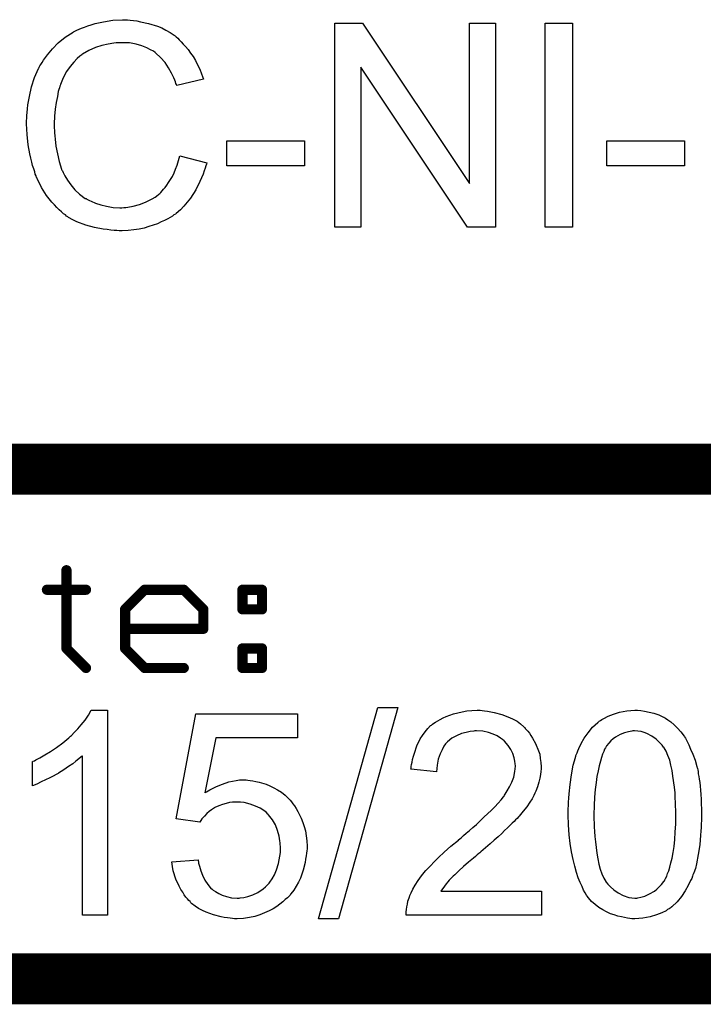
# Model space of a CAD drawing. Extents: x -2 to 8.5, y -2.9 to 5.2.
# Tile 124 of 207: x 6.817 to 7.086, y -2.883 to -2.497. Entities that reach past the tile are written whole.
import ezdxf

# ---------------------------------------------------------------- set-up
doc = ezdxf.new("R2010")
doc.units = 0
doc.layers.get('0').update_dxf_attribs({"linetype": 'CONTINUOUS'})
doc.layers.add('acc-ni-360-20-out-a_document', color=1, linetype='CONTINUOUS')

# ---------------------------------------------------------------- blocks, each defined once
blk = doc.blocks.new('D38')
at = {"const_width": 0.001}
blk.add_lwpolyline([(-0.0005, 0, 1), (0.0005, 0, 1)], format="xyb", close=True, dxfattribs=at)
blk = doc.blocks.new('D40')
at = {"const_width": 0.002}
blk.add_lwpolyline([(-0.001, 0, 1), (0.001, 0, 1)], format="xyb", close=True, dxfattribs=at)

msp = doc.modelspace()

# ---------------------------------------------------------------- linework, layer by layer
at = {"layer": 'acc-ni-360-20-out-a_document', "color": 1}
for points in [[(6.859557, -2.496895), (6.860599, -2.497011), (6.861872, -2.497126), (6.863144, -2.497242), (6.864648, -2.497589), (6.867772, -2.498284), (6.871243, -2.499325), (6.872979, -2.500019), (6.874599, -2.500829), (6.876218, -2.50187), (6.877838, -2.502912), (6.877954, -2.503027), (6.878185, -2.503143), (6.878648, -2.50349), (6.879226, -2.504068), (6.879805, -2.504647), (6.880615, -2.505457), (6.881425, -2.506383), (6.88235, -2.507308), (6.883276, -2.508465), (6.884202, -2.509854), (6.885243, -2.511242), (6.886168, -2.512746), (6.886978, -2.514481), (6.887904, -2.516217), (6.888598, -2.518068), (6.889292, -2.520151), (6.878879, -2.522581), (6.878879, -2.522465), (6.878764, -2.522233), (6.878532, -2.521771), (6.878301, -2.521192), (6.878069, -2.520498), (6.877722, -2.519572), (6.876797, -2.517721), (6.87564, -2.515639), (6.874251, -2.513556), (6.872516, -2.511589), (6.870665, -2.509854), (6.870433, -2.509622), (6.869739, -2.509159), (6.868582, -2.508581), (6.867078, -2.507771), (6.865111, -2.507077), (6.862913, -2.506383), (6.860252, -2.50592), (6.857359, -2.505804), (6.856434, -2.505804), (6.855855, -2.50592), (6.855045, -2.50592), (6.85412, -2.506035), (6.851921, -2.506383), (6.849492, -2.506845), (6.846946, -2.507655), (6.844285, -2.508812), (6.841855, -2.510316), (6.84174, -2.510316), (6.841624, -2.510548), (6.840814, -2.511126), (6.839773, -2.512052), (6.8385, -2.51344), (6.836996, -2.515176), (6.835608, -2.517143), (6.834335, -2.519572), (6.833178, -2.522233), (6.833178, -2.522349), (6.833062, -2.522581), (6.832947, -2.522928), (6.832831, -2.523506), (6.832599, -2.5242), (6.832368, -2.52501), (6.832021, -2.526977), (6.831558, -2.529291), (6.831095, -2.531836), (6.830864, -2.534613), (6.830748, -2.537622), (6.830748, -2.537737), (6.830748, -2.538084), (6.830748, -2.538663), (6.830748, -2.539357), (6.830864, -2.540167), (6.830864, -2.541208), (6.83098, -2.542365), (6.831095, -2.543638), (6.831442, -2.546415), (6.832021, -2.549423), (6.832715, -2.552431), (6.833641, -2.555439), (6.833641, -2.555555), (6.833756, -2.555786), (6.833988, -2.556133), (6.834219, -2.556712), (6.834913, -2.5581), (6.835955, -2.55972), (6.837227, -2.561571), (6.838847, -2.563538), (6.840698, -2.565274), (6.842897, -2.566894), (6.843012, -2.566894), (6.843244, -2.567009), (6.843591, -2.567241), (6.844054, -2.567472), (6.844632, -2.567704), (6.845326, -2.568051), (6.846946, -2.568745), (6.849029, -2.569439), (6.851343, -2.570017), (6.853888, -2.57048), (6.856549, -2.570596), (6.857359, -2.570596), (6.858053, -2.57048), (6.858863, -2.57048), (6.859673, -2.570365), (6.861756, -2.569902), (6.864185, -2.569323), (6.866615, -2.568398), (6.869161, -2.567125), (6.870433, -2.566431), (6.87159, -2.565505), (6.871706, -2.56539), (6.871822, -2.565274), (6.872169, -2.564927), (6.872632, -2.56458), (6.873094, -2.564001), (6.873673, -2.563307), (6.874367, -2.562613), (6.874946, -2.561687), (6.87564, -2.560646), (6.87645, -2.559489), (6.877144, -2.558332), (6.877838, -2.556943), (6.878417, -2.555439), (6.878995, -2.55382), (6.879574, -2.552084), (6.880036, -2.550233), (6.890681, -2.552894), (6.890681, -2.55301), (6.890565, -2.553472), (6.890334, -2.554167), (6.889987, -2.555092), (6.88964, -2.556133), (6.889177, -2.557406), (6.888598, -2.558795), (6.887904, -2.560299), (6.886284, -2.563538), (6.884202, -2.566778), (6.882929, -2.568398), (6.881656, -2.570017), (6.880268, -2.571406), (6.878648, -2.572794), (6.878532, -2.57291), (6.878301, -2.573141), (6.877722, -2.573373), (6.877144, -2.573836), (6.876218, -2.574414), (6.875293, -2.574993), (6.87402, -2.575571), (6.872747, -2.57615), (6.871243, -2.576844), (6.869623, -2.577422), (6.867888, -2.578001), (6.866037, -2.578579), (6.86407, -2.579042), (6.861987, -2.579273), (6.859789, -2.579505), (6.857475, -2.579621), (6.856202, -2.579621), (6.855277, -2.579505), (6.854235, -2.579505), (6.852963, -2.579389), (6.851574, -2.579158), (6.849954, -2.578926), (6.846599, -2.578348), (6.843128, -2.577422), (6.839657, -2.57615), (6.838037, -2.57534), (6.836417, -2.574414), (6.836302, -2.574298), (6.83607, -2.574183), (6.835608, -2.573836), (6.835145, -2.573373), (6.834451, -2.57291), (6.833641, -2.572216), (6.832715, -2.571406), (6.831789, -2.57048), (6.830864, -2.569439), (6.829823, -2.568398), (6.82774, -2.565737), (6.825773, -2.562613), (6.824038, -2.559142), (6.824038, -2.559026), (6.823806, -2.558679), (6.82369, -2.5581), (6.823343, -2.557406), (6.823112, -2.556481), (6.822765, -2.555324), (6.822302, -2.554051), (6.821955, -2.552662), (6.821608, -2.551158), (6.821145, -2.549423), (6.820567, -2.545836), (6.820104, -2.541787), (6.819872, -2.537622), (6.819872, -2.537506), (6.819872, -2.537043), (6.819872, -2.536349), (6.819988, -2.535539), (6.819988, -2.534382), (6.820104, -2.533225), (6.82022, -2.531721), (6.820451, -2.530217), (6.821029, -2.526861), (6.821839, -2.523159), (6.822996, -2.519457), (6.824616, -2.51587), (6.824732, -2.515754), (6.824847, -2.515407), (6.825079, -2.514944), (6.825542, -2.514366), (6.826005, -2.513556), (6.826583, -2.51263), (6.828087, -2.510548), (6.830054, -2.508234), (6.832368, -2.50592), (6.835029, -2.503606), (6.838153, -2.501639), (6.838269, -2.501523), (6.838616, -2.501407), (6.839079, -2.501176), (6.839657, -2.500829), (6.840583, -2.500482), (6.841508, -2.500135), (6.842665, -2.499672), (6.843938, -2.499209), (6.845326, -2.498746), (6.846831, -2.498284), (6.85007, -2.497589), (6.853773, -2.497011), (6.857591, -2.496779), (6.858748, -2.496779), (6.859557, -2.496895)], [(7.003951, -2.578232), (6.99296, -2.578232), (6.951076, -2.515407), (6.951076, -2.578232), (6.940895, -2.578232), (6.940895, -2.498168), (6.95177, -2.498168), (6.99377, -2.561108), (6.99377, -2.498168), (7.003951, -2.498168), (7.003951, -2.578232)], [(7.034149, -2.578232), (7.023504, -2.578232), (7.023504, -2.498168), (7.034149, -2.498168), (7.034149, -2.578232)], [(6.928977, -2.554167), (6.898548, -2.554167), (6.898548, -2.544332), (6.928977, -2.544332), (6.928977, -2.554167)], [(7.078115, -2.554166), (7.047686, -2.554166), (7.047686, -2.544332), (7.078115, -2.544332), (7.078115, -2.554166)], [(6.851691, -2.848232), (6.841857, -2.848232), (6.841857, -2.785639), (6.841741, -2.785754), (6.841163, -2.786217), (6.840468, -2.786911), (6.839311, -2.787721), (6.838039, -2.788762), (6.836419, -2.789919), (6.834568, -2.791192), (6.832485, -2.792465), (6.832369, -2.792465), (6.832254, -2.792581), (6.83156, -2.793043), (6.830403, -2.793622), (6.829014, -2.794316), (6.827394, -2.795126), (6.825659, -2.795936), (6.823923, -2.796746), (6.822188, -2.79744), (6.822188, -2.787952), (6.822304, -2.787952), (6.822535, -2.787721), (6.822998, -2.787605), (6.823576, -2.787258), (6.82427, -2.786911), (6.82508, -2.786448), (6.827047, -2.785291), (6.829361, -2.784019), (6.831675, -2.782399), (6.834105, -2.780548), (6.836535, -2.778581), (6.83665, -2.778465), (6.836766, -2.778349), (6.837113, -2.778002), (6.837576, -2.777655), (6.838617, -2.776498), (6.840006, -2.77511), (6.841394, -2.77349), (6.842898, -2.771639), (6.844171, -2.769788), (6.845328, -2.767821), (6.851691, -2.767821), (6.851691, -2.848232)], [(6.926202, -2.778581), (6.894153, -2.778581), (6.889872, -2.800217), (6.889988, -2.800101), (6.89022, -2.799985), (6.890567, -2.799754), (6.891145, -2.799407), (6.891839, -2.79906), (6.892649, -2.798597), (6.8945, -2.797671), (6.896814, -2.796746), (6.89936, -2.795936), (6.902137, -2.795357), (6.903525, -2.795126), (6.90607, -2.795126), (6.906765, -2.795242), (6.90769, -2.795357), (6.908731, -2.795473), (6.909889, -2.795704), (6.911161, -2.796052), (6.913938, -2.796861), (6.915442, -2.79744), (6.916946, -2.79825), (6.91845, -2.79906), (6.919954, -2.799985), (6.921343, -2.801142), (6.922731, -2.802415), (6.922847, -2.802531), (6.923078, -2.802762), (6.923425, -2.803109), (6.923888, -2.803688), (6.924467, -2.804498), (6.925045, -2.805307), (6.925739, -2.806349), (6.926434, -2.807506), (6.927012, -2.808778), (6.927706, -2.810167), (6.928285, -2.811787), (6.928863, -2.813407), (6.929326, -2.815142), (6.929673, -2.817109), (6.929905, -2.819076), (6.93002, -2.821158), (6.93002, -2.821274), (6.93002, -2.821621), (6.93002, -2.8222), (6.929905, -2.82301), (6.929789, -2.823935), (6.929673, -2.824977), (6.929442, -2.826249), (6.92921, -2.827522), (6.928516, -2.83053), (6.927359, -2.833654), (6.926665, -2.835274), (6.925739, -2.836778), (6.924814, -2.838398), (6.923657, -2.839902), (6.923541, -2.840017), (6.92331, -2.840365), (6.922847, -2.840827), (6.922268, -2.841406), (6.921458, -2.8421), (6.920533, -2.843026), (6.919376, -2.843836), (6.918103, -2.844761), (6.916715, -2.845687), (6.915095, -2.846497), (6.913359, -2.847307), (6.911508, -2.848117), (6.909541, -2.848695), (6.907343, -2.849158), (6.905029, -2.849505), (6.902599, -2.849621), (6.901558, -2.849621), (6.900748, -2.849505), (6.899823, -2.849389), (6.898781, -2.849273), (6.897509, -2.849158), (6.896236, -2.848811), (6.893343, -2.848117), (6.890451, -2.847075), (6.888947, -2.846381), (6.887443, -2.845571), (6.886054, -2.844646), (6.884666, -2.843604), (6.88455, -2.843488), (6.884319, -2.843373), (6.884087, -2.84291), (6.883625, -2.842447), (6.883046, -2.841869), (6.882468, -2.841175), (6.881773, -2.840249), (6.881195, -2.839208), (6.880501, -2.838166), (6.879806, -2.836894), (6.878534, -2.834117), (6.877493, -2.830877), (6.877145, -2.829142), (6.876914, -2.827291), (6.887211, -2.826481), (6.887211, -2.826596), (6.887211, -2.826828), (6.887327, -2.827175), (6.887443, -2.827753), (6.88779, -2.829026), (6.888253, -2.830762), (6.888947, -2.832497), (6.889872, -2.834464), (6.891029, -2.836199), (6.892418, -2.837819), (6.892649, -2.837935), (6.893112, -2.838398), (6.894038, -2.838976), (6.89531, -2.83967), (6.896699, -2.840365), (6.898434, -2.840943), (6.900401, -2.841406), (6.902599, -2.841522), (6.903294, -2.841522), (6.903756, -2.841406), (6.905145, -2.84129), (6.906765, -2.840827), (6.908731, -2.840249), (6.910698, -2.839323), (6.912781, -2.837935), (6.913707, -2.837125), (6.914632, -2.836199), (6.914748, -2.836084), (6.914864, -2.835968), (6.915095, -2.835621), (6.915442, -2.835274), (6.916252, -2.834001), (6.917178, -2.832381), (6.917988, -2.830414), (6.918797, -2.827985), (6.919376, -2.825092), (6.919607, -2.823588), (6.919607, -2.821968), (6.919607, -2.821853), (6.919607, -2.821621), (6.919607, -2.821158), (6.919492, -2.82058), (6.919492, -2.819886), (6.919376, -2.819076), (6.919029, -2.817225), (6.91845, -2.815026), (6.91764, -2.812828), (6.916483, -2.810745), (6.914864, -2.808778), (6.914864, -2.808663), (6.914632, -2.808547), (6.914054, -2.807969), (6.913012, -2.807159), (6.911624, -2.806233), (6.909773, -2.805423), (6.90769, -2.804613), (6.905261, -2.804035), (6.903872, -2.803803), (6.901674, -2.803803), (6.900748, -2.803919), (6.899591, -2.804035), (6.898203, -2.804382), (6.896814, -2.804729), (6.89531, -2.805307), (6.893806, -2.806002), (6.89369, -2.806117), (6.893228, -2.806349), (6.892533, -2.806927), (6.891608, -2.807506), (6.890682, -2.808316), (6.889757, -2.809357), (6.888715, -2.810398), (6.887905, -2.811671), (6.87865, -2.810398), (6.886401, -2.769209), (6.926202, -2.769209), (6.926202, -2.778581)], [(6.9424, -2.849621), (6.934533, -2.849621), (6.957788, -2.766779), (6.965656, -2.766779), (6.9424, -2.849621)], [(6.998746, -2.767936), (6.999672, -2.768052), (7.000829, -2.768168), (7.002101, -2.768399), (7.003374, -2.768631), (7.006382, -2.769441), (7.009391, -2.770597), (7.010895, -2.771292), (7.012399, -2.772102), (7.013787, -2.773143), (7.01506, -2.7743), (7.015176, -2.774416), (7.015407, -2.774531), (7.015638, -2.774994), (7.016101, -2.775457), (7.01668, -2.776035), (7.017258, -2.776845), (7.017837, -2.777655), (7.018531, -2.778696), (7.019688, -2.780895), (7.020845, -2.783671), (7.021308, -2.78506), (7.021539, -2.78668), (7.02177, -2.7883), (7.021886, -2.790035), (7.021886, -2.790266), (7.021886, -2.790845), (7.02177, -2.791771), (7.021655, -2.793043), (7.021423, -2.794432), (7.020961, -2.796051), (7.020498, -2.797787), (7.019803, -2.799522), (7.019688, -2.799754), (7.019456, -2.800332), (7.018994, -2.801258), (7.018299, -2.802531), (7.017374, -2.803919), (7.016217, -2.805655), (7.014828, -2.80739), (7.013209, -2.809357), (7.012977, -2.809588), (7.012399, -2.810283), (7.01182, -2.810861), (7.011242, -2.81144), (7.010547, -2.812134), (7.009622, -2.813059), (7.008696, -2.813985), (7.007539, -2.815026), (7.006382, -2.816183), (7.004994, -2.817456), (7.00349, -2.818729), (7.00187, -2.820233), (7.000019, -2.821737), (6.998168, -2.823357), (6.998052, -2.823472), (6.99782, -2.823704), (6.997358, -2.824051), (6.996779, -2.824514), (6.996085, -2.825208), (6.995275, -2.825902), (6.993424, -2.827406), (6.991457, -2.829142), (6.989606, -2.830877), (6.987986, -2.832381), (6.987292, -2.83296), (6.986713, -2.833538), (6.986598, -2.833654), (6.986251, -2.834001), (6.985788, -2.834464), (6.985209, -2.835158), (6.984631, -2.835968), (6.983936, -2.836778), (6.982548, -2.838745), (7.022002, -2.838745), (7.022002, -2.848232), (6.968895, -2.848232), (6.968895, -2.848117), (6.968895, -2.847654), (6.968895, -2.846959), (6.969011, -2.846034), (6.969127, -2.844993), (6.969358, -2.843836), (6.96959, -2.842679), (6.970052, -2.841406), (6.970052, -2.84129), (6.970168, -2.841175), (6.9704, -2.84048), (6.970862, -2.839439), (6.971557, -2.838051), (6.972482, -2.836431), (6.973639, -2.83458), (6.974912, -2.832728), (6.976532, -2.830762), (6.976532, -2.830646), (6.976763, -2.83053), (6.977342, -2.829836), (6.978383, -2.828795), (6.979887, -2.827291), (6.981623, -2.825555), (6.983821, -2.823472), (6.986482, -2.821158), (6.989374, -2.818729), (6.98949, -2.818613), (6.989953, -2.818266), (6.990647, -2.817687), (6.991457, -2.816993), (6.992498, -2.816068), (6.993771, -2.815026), (6.995044, -2.813869), (6.996548, -2.812597), (6.99944, -2.80982), (7.002333, -2.807043), (7.003721, -2.805655), (7.004994, -2.804266), (7.006151, -2.802994), (7.007077, -2.801721), (7.007077, -2.801605), (7.007308, -2.801489), (7.007539, -2.801142), (7.007771, -2.80068), (7.008581, -2.799407), (7.009506, -2.797903), (7.010316, -2.796052), (7.011126, -2.794085), (7.011589, -2.791886), (7.01182, -2.789804), (7.01182, -2.789688), (7.01182, -2.789572), (7.011704, -2.788878), (7.011589, -2.787721), (7.011242, -2.786448), (7.010779, -2.784829), (7.009969, -2.783209), (7.008928, -2.781589), (7.007539, -2.779969), (7.007308, -2.779738), (7.006729, -2.779275), (7.005919, -2.778697), (7.004647, -2.777887), (7.003027, -2.777192), (7.001176, -2.776498), (6.998977, -2.776035), (6.996548, -2.77592), (6.995854, -2.77592), (6.995391, -2.776035), (6.994002, -2.776151), (6.992383, -2.776498), (6.990647, -2.776961), (6.98868, -2.777771), (6.986829, -2.778812), (6.985093, -2.780201), (6.984862, -2.780432), (6.984399, -2.78101), (6.983705, -2.781936), (6.983011, -2.783325), (6.982201, -2.784944), (6.981507, -2.787027), (6.981044, -2.789341), (6.980813, -2.792002), (6.970747, -2.790961), (6.970747, -2.790845), (6.970862, -2.790498), (6.970862, -2.789919), (6.970978, -2.78911), (6.971209, -2.788184), (6.971441, -2.787143), (6.971788, -2.78587), (6.972135, -2.784597), (6.973061, -2.78182), (6.974449, -2.779044), (6.975259, -2.777655), (6.9763, -2.776267), (6.977342, -2.774994), (6.978499, -2.773837), (6.978614, -2.773721), (6.978846, -2.773606), (6.979193, -2.773259), (6.979771, -2.772912), (6.980466, -2.772449), (6.981275, -2.771986), (6.982201, -2.771407), (6.983358, -2.770829), (6.984631, -2.77025), (6.986019, -2.769672), (6.987523, -2.769209), (6.989143, -2.768746), (6.990878, -2.768399), (6.99273, -2.768052), (6.994697, -2.767936), (6.996779, -2.767821), (6.997936, -2.767821), (6.998746, -2.767936)], [(7.060993, -2.767936), (7.062497, -2.768168), (7.064232, -2.768515), (7.066083, -2.768978), (7.06805, -2.769556), (7.069902, -2.770482), (7.070017, -2.770482), (7.070133, -2.770597), (7.070712, -2.770945), (7.071637, -2.771523), (7.072794, -2.772333), (7.074067, -2.77349), (7.075455, -2.774763), (7.076728, -2.776267), (7.078001, -2.778002), (7.078116, -2.778234), (7.078579, -2.778812), (7.079042, -2.779853), (7.079852, -2.781358), (7.080546, -2.783093), (7.081472, -2.78506), (7.082282, -2.787374), (7.082976, -2.789919), (7.082976, -2.790035), (7.083091, -2.790266), (7.083207, -2.790613), (7.083323, -2.791192), (7.083439, -2.791886), (7.083554, -2.792696), (7.083786, -2.793737), (7.083901, -2.794894), (7.084133, -2.796167), (7.084248, -2.797555), (7.084364, -2.799175), (7.084596, -2.800795), (7.084711, -2.802646), (7.084711, -2.804497), (7.084827, -2.80658), (7.084827, -2.808778), (7.084827, -2.808894), (7.084827, -2.809357), (7.084827, -2.810167), (7.084827, -2.811092), (7.084711, -2.812365), (7.084711, -2.813753), (7.084596, -2.815258), (7.08448, -2.816877), (7.084133, -2.82058), (7.083554, -2.824398), (7.08286, -2.8281), (7.082397, -2.829836), (7.081819, -2.831571), (7.081819, -2.831687), (7.081703, -2.831918), (7.081472, -2.832381), (7.08124, -2.83296), (7.081009, -2.83377), (7.080546, -2.834579), (7.07962, -2.836546), (7.078463, -2.838629), (7.076959, -2.840943), (7.075224, -2.843026), (7.073141, -2.844992), (7.073025, -2.844992), (7.07291, -2.845224), (7.072563, -2.845455), (7.0721, -2.845687), (7.071521, -2.846034), (7.070943, -2.846497), (7.069207, -2.847307), (7.067125, -2.848116), (7.064695, -2.848926), (7.061803, -2.849389), (7.058679, -2.84962), (7.057522, -2.84962), (7.056712, -2.849505), (7.055786, -2.849389), (7.054629, -2.849158), (7.053356, -2.848926), (7.051968, -2.848579), (7.05058, -2.848116), (7.049076, -2.847654), (7.047572, -2.846959), (7.046067, -2.846149), (7.044563, -2.845224), (7.043059, -2.844067), (7.041671, -2.842794), (7.040398, -2.841406), (7.040282, -2.84129), (7.040051, -2.840943), (7.039704, -2.840365), (7.039125, -2.839439), (7.038547, -2.838398), (7.037968, -2.837009), (7.037158, -2.835389), (7.036464, -2.833538), (7.03577, -2.831456), (7.035076, -2.829026), (7.034382, -2.826365), (7.033803, -2.823357), (7.033225, -2.820117), (7.032878, -2.816646), (7.032646, -2.812828), (7.03253, -2.808778), (7.03253, -2.808663), (7.03253, -2.8082), (7.03253, -2.80739), (7.03253, -2.806464), (7.032646, -2.805192), (7.032646, -2.803803), (7.032762, -2.802299), (7.032878, -2.800564), (7.033225, -2.796977), (7.033803, -2.793159), (7.034497, -2.789341), (7.03496, -2.787605), (7.035423, -2.78587), (7.035423, -2.785754), (7.035539, -2.785523), (7.03577, -2.78506), (7.036002, -2.784481), (7.036233, -2.783671), (7.036696, -2.782862), (7.037621, -2.780895), (7.038778, -2.778812), (7.040282, -2.776614), (7.042018, -2.774416), (7.0441, -2.772564), (7.044216, -2.772564), (7.044332, -2.772333), (7.044679, -2.772102), (7.045142, -2.77187), (7.04572, -2.771407), (7.046414, -2.77106), (7.04815, -2.770135), (7.050233, -2.769325), (7.052662, -2.768515), (7.055555, -2.768052), (7.058679, -2.767821), (7.05972, -2.767821), (7.060993, -2.767936)], [(7.058563, -2.77592), (7.057869, -2.77592), (7.057406, -2.776035), (7.056133, -2.776267), (7.054629, -2.776614), (7.052894, -2.777308), (7.051042, -2.778349), (7.050117, -2.779044), (7.049191, -2.779738), (7.048381, -2.780663), (7.047572, -2.781705), (7.047572, -2.78182), (7.04734, -2.782052), (7.047109, -2.782515), (7.046762, -2.783093), (7.046414, -2.784019), (7.045952, -2.78506), (7.045605, -2.786333), (7.045142, -2.787837), (7.044679, -2.789572), (7.044216, -2.791539), (7.043753, -2.793737), (7.043406, -2.796167), (7.043059, -2.798944), (7.042828, -2.801952), (7.042712, -2.805192), (7.042596, -2.808778), (7.042596, -2.80901), (7.042596, -2.809588), (7.042596, -2.81063), (7.042712, -2.812018), (7.042712, -2.813522), (7.042828, -2.815373), (7.042944, -2.81734), (7.043175, -2.819423), (7.043753, -2.823935), (7.0441, -2.826133), (7.044563, -2.828216), (7.045026, -2.830183), (7.04572, -2.832034), (7.046414, -2.833654), (7.047224, -2.835042), (7.047224, -2.835158), (7.047456, -2.835274), (7.048034, -2.836084), (7.049076, -2.837125), (7.050348, -2.838282), (7.052084, -2.839439), (7.054051, -2.84048), (7.056249, -2.84129), (7.057406, -2.841406), (7.058679, -2.841521), (7.059373, -2.841521), (7.059836, -2.841406), (7.060993, -2.841174), (7.062613, -2.840712), (7.064348, -2.839902), (7.066315, -2.838745), (7.06724, -2.83805), (7.068166, -2.837125), (7.069092, -2.836199), (7.070017, -2.835042), (7.070017, -2.834927), (7.070249, -2.834695), (7.07048, -2.834348), (7.070712, -2.83377), (7.071174, -2.83296), (7.071521, -2.831918), (7.071984, -2.830761), (7.072447, -2.829373), (7.072794, -2.827637), (7.073257, -2.825786), (7.07372, -2.823588), (7.074067, -2.821274), (7.074298, -2.818497), (7.07453, -2.815605), (7.074761, -2.812365), (7.074761, -2.808778), (7.074761, -2.808663), (7.074761, -2.808547), (7.074761, -2.807968), (7.074761, -2.806927), (7.074645, -2.805539), (7.074645, -2.804035), (7.07453, -2.802184), (7.074414, -2.800217), (7.074182, -2.798018), (7.073604, -2.793622), (7.073257, -2.791423), (7.072794, -2.789341), (7.072331, -2.787374), (7.071637, -2.785523), (7.070943, -2.783903), (7.070133, -2.782515), (7.070133, -2.782399), (7.069902, -2.782283), (7.06967, -2.781936), (7.069323, -2.781473), (7.068282, -2.780432), (7.067009, -2.779159), (7.065274, -2.778002), (7.063307, -2.776961), (7.062265, -2.776498), (7.061108, -2.776151), (7.059836, -2.776035), (7.058563, -2.77592)]]:
    msp.add_lwpolyline(points, dxfattribs=at)
for points, const_width in [([(6.633818, -2.6732), (7.333818, -2.6732)], 0.02), ([(6.83557, -2.743527), (6.83557, -2.712834)], 0.004), ([(6.83657, -2.712834), (6.83657, -2.712834)], 0.002), ([(6.83657, -2.712834), (6.83657, -2.712834)], 0.002), ([(6.827896, -2.720507), (6.843243, -2.720507)], 0.004), ([(6.827896, -2.719507), (6.827896, -2.719507)], 0.002), ([(6.827896, -2.719507), (6.827896, -2.719507)], 0.002), ([(6.858589, -2.72818), (6.866262, -2.720507)], 0.004), ([(6.866262, -2.720507), (6.881609, -2.720507)], 0.004), ([(6.866262, -2.719507), (6.866262, -2.719507)], 0.002), ([(6.866262, -2.719507), (6.866262, -2.719507)], 0.002), ([(6.86697, -2.721214), (6.86697, -2.721214)], 0.002), ([(6.86697, -2.721214), (6.86697, -2.721214)], 0.002), ([(6.881609, -2.720507), (6.889282, -2.72818)], 0.004), ([(6.882316, -2.7198), (6.882316, -2.7198)], 0.002), ([(6.882316, -2.7198), (6.882316, -2.7198)], 0.002), ([(6.904629, -2.72818), (6.904629, -2.720507)], 0.004), ([(6.904629, -2.720507), (6.912302, -2.720507)], 0.004), ([(6.904629, -2.719507), (6.904629, -2.719507)], 0.002), ([(6.904629, -2.719507), (6.904629, -2.719507)], 0.002), ([(6.905629, -2.720507), (6.905629, -2.720507)], 0.002), ([(6.905629, -2.720507), (6.905629, -2.720507)], 0.002), ([(6.912302, -2.72818), (6.912302, -2.720507)], 0.004), ([(6.913302, -2.720507), (6.913302, -2.720507)], 0.002), ([(6.913302, -2.720507), (6.913302, -2.720507)], 0.002), ([(6.843243, -2.721507), (6.843243, -2.721507)], 0.002), ([(6.843243, -2.721507), (6.843243, -2.721507)], 0.002), ([(6.881609, -2.721507), (6.881609, -2.721507)], 0.002), ([(6.881609, -2.721507), (6.881609, -2.721507)], 0.002), ([(6.912302, -2.721507), (6.912302, -2.721507)], 0.002), ([(6.912302, -2.721507), (6.912302, -2.721507)], 0.002), ([(6.858589, -2.743527), (6.858589, -2.72818)], 0.004), ([(6.857882, -2.727473), (6.857882, -2.727473)], 0.002), ([(6.857882, -2.727473), (6.857882, -2.727473)], 0.002), ([(6.859589, -2.72818), (6.859589, -2.72818)], 0.002), ([(6.859589, -2.72818), (6.859589, -2.72818)], 0.002), ([(6.889282, -2.735854), (6.889282, -2.72818)], 0.004), ([(6.888575, -2.728888), (6.888575, -2.728888)], 0.002), ([(6.888575, -2.728888), (6.888575, -2.728888)], 0.002), ([(6.890282, -2.72818), (6.890282, -2.72818)], 0.002), ([(6.890282, -2.72818), (6.890282, -2.72818)], 0.002), ([(6.904629, -2.72818), (6.912302, -2.72818)], 0.004), ([(6.903629, -2.72818), (6.903629, -2.72818)], 0.002), ([(6.903629, -2.72818), (6.903629, -2.72818)], 0.002), ([(6.904629, -2.72718), (6.904629, -2.72718)], 0.002), ([(6.904629, -2.72718), (6.904629, -2.72718)], 0.002), ([(6.911302, -2.72818), (6.911302, -2.72818)], 0.002), ([(6.911302, -2.72818), (6.911302, -2.72818)], 0.002), ([(6.912302, -2.72918), (6.912302, -2.72918)], 0.002), ([(6.912302, -2.72918), (6.912302, -2.72918)], 0.002), ([(6.858589, -2.735854), (6.889282, -2.735854)], 0.004), ([(6.858589, -2.734854), (6.858589, -2.734854)], 0.002), ([(6.858589, -2.734854), (6.858589, -2.734854)], 0.002), ([(6.888282, -2.735854), (6.888282, -2.735854)], 0.002), ([(6.888282, -2.735854), (6.888282, -2.735854)], 0.002), ([(6.889282, -2.736854), (6.889282, -2.736854)], 0.002), ([(6.889282, -2.736854), (6.889282, -2.736854)], 0.002), ([(6.83557, -2.743527), (6.843243, -2.7512)], 0.004), ([(6.83457, -2.743527), (6.83457, -2.743527)], 0.002), ([(6.83457, -2.743527), (6.83457, -2.743527)], 0.002), ([(6.836277, -2.74282), (6.836277, -2.74282)], 0.002), ([(6.836277, -2.74282), (6.836277, -2.74282)], 0.002), ([(6.858589, -2.743527), (6.866262, -2.7512)], 0.004), ([(6.857589, -2.743527), (6.857589, -2.743527)], 0.002), ([(6.857589, -2.743527), (6.857589, -2.743527)], 0.002), ([(6.859296, -2.74282), (6.859296, -2.74282)], 0.002), ([(6.859296, -2.74282), (6.859296, -2.74282)], 0.002), ([(6.904629, -2.743527), (6.912302, -2.743527)], 0.004), ([(6.904629, -2.7512), (6.904629, -2.743527)], 0.004), ([(6.904629, -2.742527), (6.904629, -2.742527)], 0.002), ([(6.904629, -2.742527), (6.904629, -2.742527)], 0.002), ([(6.905629, -2.743527), (6.905629, -2.743527)], 0.002), ([(6.905629, -2.743527), (6.905629, -2.743527)], 0.002), ([(6.912302, -2.7512), (6.912302, -2.743527)], 0.004), ([(6.912302, -2.744527), (6.912302, -2.744527)], 0.002), ([(6.912302, -2.744527), (6.912302, -2.744527)], 0.002), ([(6.913302, -2.743527), (6.913302, -2.743527)], 0.002), ([(6.913302, -2.743527), (6.913302, -2.743527)], 0.002), ([(6.842536, -2.751907), (6.842536, -2.751907)], 0.002), ([(6.842536, -2.751907), (6.842536, -2.751907)], 0.002), ([(6.866262, -2.7512), (6.881609, -2.7512)], 0.004), ([(6.865555, -2.751907), (6.865555, -2.751907)], 0.002), ([(6.865555, -2.751907), (6.865555, -2.751907)], 0.002), ([(6.866262, -2.7502), (6.866262, -2.7502)], 0.002), ([(6.866262, -2.7502), (6.866262, -2.7502)], 0.002), ([(6.881609, -2.7522), (6.881609, -2.7522)], 0.002), ([(6.881609, -2.7522), (6.881609, -2.7522)], 0.002), ([(6.904629, -2.7512), (6.912302, -2.7512)], 0.004), ([(6.903629, -2.7512), (6.903629, -2.7512)], 0.002), ([(6.903629, -2.7512), (6.903629, -2.7512)], 0.002), ([(6.904629, -2.7502), (6.904629, -2.7502)], 0.002), ([(6.904629, -2.7502), (6.904629, -2.7502)], 0.002), ([(6.911302, -2.7512), (6.911302, -2.7512)], 0.002), ([(6.911302, -2.7512), (6.911302, -2.7512)], 0.002), ([(6.912302, -2.7522), (6.912302, -2.7522)], 0.002), ([(6.912302, -2.7522), (6.912302, -2.7522)], 0.002), ([(6.633818, -2.8732), (7.333818, -2.8732)], 0.02)]:
    msp.add_lwpolyline(points, dxfattribs=dict(at, const_width=const_width))
at = {"layer": 'acc-ni-360-20-out-a_document', "color": 1, "const_width": 0.002}
for points in [[(6.83657, -2.712834, 1), (6.83457, -2.712834)], [(6.827896, -2.719507, 1), (6.827896, -2.721507)], [(6.843243, -2.721507, 1), (6.843243, -2.719507)], [(6.866262, -2.719507, 1), (6.866262, -2.721507)], [(6.86697, -2.721214, 0.999854), (6.865555, -2.7198)], [(6.882316, -2.7198, 1), (6.880902, -2.721214)], [(6.881609, -2.721507, 1), (6.881609, -2.719507)], [(6.904629, -2.719507, 1), (6.904629, -2.721507)], [(6.905629, -2.720507, 1), (6.903629, -2.720507)], [(6.913302, -2.720507, 1), (6.911302, -2.720507)], [(6.912302, -2.721507, 1), (6.912302, -2.719507)], [(6.857882, -2.727473, 1.000854), (6.859296, -2.728888)], [(6.859589, -2.72818, 1), (6.857589, -2.72818)], [(6.890282, -2.72818, 1), (6.888282, -2.72818)], [(6.888575, -2.728888, 0.999854), (6.889989, -2.727473)], [(6.904629, -2.72718, 1), (6.904629, -2.72918)], [(6.903629, -2.72818, 1), (6.905629, -2.72818)], [(6.911302, -2.72818, 1), (6.913302, -2.72818)], [(6.912302, -2.72918, 1), (6.912302, -2.72718)], [(6.858589, -2.734854, 1), (6.858589, -2.736854)], [(6.888282, -2.735854, 1), (6.890282, -2.735854)], [(6.889282, -2.736854, 1), (6.889282, -2.734854)], [(6.836277, -2.74282, 1.000854), (6.834862, -2.744234)], [(6.83457, -2.743527, 1), (6.83657, -2.743527)], [(6.859296, -2.74282, 1), (6.857882, -2.744234)], [(6.857589, -2.743527, 1), (6.859589, -2.743527)], [(6.904629, -2.742527, 1), (6.904629, -2.744527)], [(6.905629, -2.743527, 1), (6.903629, -2.743527)], [(6.913302, -2.743527, 1), (6.911302, -2.743527)], [(6.912302, -2.744527, 1), (6.912302, -2.742527)], [(6.842536, -2.751907, 1), (6.84395, -2.750493)], [(6.866262, -2.7502, 1), (6.866262, -2.7522)], [(6.865555, -2.751907, 1), (6.866969, -2.750493)], [(6.881609, -2.7522, 1), (6.881609, -2.7502)], [(6.904629, -2.7502, 1), (6.904629, -2.7522)], [(6.903629, -2.7512, 1), (6.905629, -2.7512)], [(6.911302, -2.7512, 1), (6.913302, -2.7512)], [(6.912302, -2.7522, 1), (6.912302, -2.7502)]]:
    msp.add_lwpolyline(points, format="xyb", dxfattribs=at)

# ---------------------------------------------------------------- block references
at = {"layer": 'acc-ni-360-20-out-a_document'}
for name, p in [('D40', (6.83557, -2.712834)), ('D38', (6.83457, -2.712834)), ('D38', (6.83657, -2.712834)), ('D38', (6.83657, -2.712834)), ('D38', (6.83657, -2.712834)), ('D40', (6.827896, -2.720507)), ('D38', (6.827896, -2.719507)), ('D38', (6.827896, -2.719507)), ('D38', (6.827896, -2.719507)), ('D40', (6.843243, -2.720507)), ('D38', (6.843243, -2.719507)), ('D40', (6.866262, -2.720507)), ('D40', (6.866262, -2.720507)), ('D38', (6.865555, -2.7198)), ('D38', (6.866262, -2.719507)), ('D38', (6.866262, -2.719507)), ('D38', (6.866262, -2.719507)), ('D38', (6.86697, -2.721214)), ('D38', (6.86697, -2.721214)), ('D38', (6.86697, -2.721214)), ('D40', (6.881609, -2.720507)), ('D40', (6.881609, -2.720507)), ('D38', (6.880902, -2.721214)), ('D38', (6.881609, -2.719507)), ('D38', (6.882316, -2.7198)), ('D38', (6.882316, -2.7198)), ('D38', (6.882316, -2.7198)), ('D40', (6.904629, -2.720507)), ('D40', (6.904629, -2.720507)), ('D38', (6.903629, -2.720507)), ('D38', (6.904629, -2.719507)), ('D38', (6.904629, -2.719507)), ('D38', (6.904629, -2.719507)), ('D38', (6.905629, -2.720507)), ('D38', (6.905629, -2.720507)), ('D38', (6.905629, -2.720507)), ('D40', (6.912302, -2.720507)), ('D40', (6.912302, -2.720507)), ('D38', (6.911302, -2.720507)), ('D38', (6.912302, -2.719507)), ('D38', (6.913302, -2.720507)), ('D38', (6.913302, -2.720507)), ('D38', (6.913302, -2.720507)), ('D38', (6.827896, -2.721507)), ('D38', (6.843243, -2.721507)), ('D38', (6.843243, -2.721507)), ('D38', (6.843243, -2.721507)), ('D38', (6.866262, -2.721507)), ('D38', (6.881609, -2.721507)), ('D38', (6.881609, -2.721507)), ('D38', (6.881609, -2.721507)), ('D38', (6.904629, -2.721507)), ('D38', (6.912302, -2.721507)), ('D38', (6.912302, -2.721507)), ('D38', (6.912302, -2.721507)), ('D40', (6.858589, -2.72818)), ('D40', (6.858589, -2.72818)), ('D38', (6.857589, -2.72818)), ('D38', (6.857882, -2.727473)), ('D38', (6.857882, -2.727473)), ('D38', (6.857882, -2.727473)), ('D38', (6.859296, -2.728888)), ('D38', (6.859589, -2.72818)), ('D38', (6.859589, -2.72818)), ('D38', (6.859589, -2.72818)), ('D40', (6.889282, -2.72818)), ('D40', (6.889282, -2.72818)), ('D38', (6.888282, -2.72818)), ('D38', (6.888575, -2.728888)), ('D38', (6.888575, -2.728888)), ('D38', (6.888575, -2.728888)), ('D38', (6.889989, -2.727473)), ('D38', (6.890282, -2.72818)), ('D38', (6.890282, -2.72818)), ('D38', (6.890282, -2.72818)), ('D40', (6.904629, -2.72818)), ('D40', (6.904629, -2.72818)), ('D38', (6.903629, -2.72818)), ('D38', (6.903629, -2.72818)), ('D38', (6.903629, -2.72818)), ('D38', (6.904629, -2.72718)), ('D38', (6.904629, -2.72718)), ('D38', (6.904629, -2.72718)), ('D38', (6.905629, -2.72818)), ('D40', (6.912302, -2.72818)), ('D40', (6.912302, -2.72818)), ('D38', (6.911302, -2.72818)), ('D38', (6.911302, -2.72818)), ('D38', (6.911302, -2.72818)), ('D38', (6.912302, -2.72718)), ('D38', (6.913302, -2.72818)), ('D38', (6.904629, -2.72918)), ('D38', (6.912302, -2.72918)), ('D38', (6.912302, -2.72918)), ('D38', (6.912302, -2.72918)), ('D40', (6.858589, -2.735854)), ('D38', (6.858589, -2.734854)), ('D38', (6.858589, -2.734854)), ('D38', (6.858589, -2.734854)), ('D38', (6.858589, -2.736854)), ('D40', (6.889282, -2.735854)), ('D40', (6.889282, -2.735854)), ('D38', (6.888282, -2.735854)), ('D38', (6.888282, -2.735854)), ('D38', (6.888282, -2.735854)), ('D38', (6.889282, -2.734854)), ('D38', (6.889282, -2.736854)), ('D38', (6.889282, -2.736854)), ('D38', (6.889282, -2.736854)), ('D38', (6.890282, -2.735854)), ('D40', (6.83557, -2.743527)), ('D40', (6.83557, -2.743527)), ('D38', (6.83457, -2.743527)), ('D38', (6.83457, -2.743527)), ('D38', (6.83457, -2.743527)), ('D38', (6.834862, -2.744234)), ('D38', (6.836277, -2.74282)), ('D38', (6.836277, -2.74282)), ('D38', (6.836277, -2.74282)), ('D38', (6.83657, -2.743527)), ('D40', (6.858589, -2.743527)), ('D40', (6.858589, -2.743527)), ('D38', (6.857589, -2.743527)), ('D38', (6.857589, -2.743527)), ('D38', (6.857589, -2.743527)), ('D38', (6.857882, -2.744234)), ('D38', (6.859296, -2.74282)), ('D38', (6.859296, -2.74282)), ('D38', (6.859296, -2.74282)), ('D38', (6.859589, -2.743527)), ('D40', (6.904629, -2.743527)), ('D40', (6.904629, -2.743527)), ('D38', (6.903629, -2.743527)), ('D38', (6.904629, -2.742527)), ('D38', (6.904629, -2.742527)), ('D38', (6.904629, -2.742527)), ('D38', (6.904629, -2.744527)), ('D38', (6.905629, -2.743527)), ('D38', (6.905629, -2.743527)), ('D38', (6.905629, -2.743527)), ('D40', (6.912302, -2.743527)), ('D40', (6.912302, -2.743527)), ('D38', (6.911302, -2.743527)), ('D38', (6.912302, -2.742527)), ('D38', (6.912302, -2.744527)), ('D38', (6.912302, -2.744527)), ('D38', (6.912302, -2.744527)), ('D38', (6.913302, -2.743527)), ('D38', (6.913302, -2.743527)), ('D38', (6.913302, -2.743527)), ('D40', (6.843243, -2.7512)), ('D38', (6.842536, -2.751907)), ('D38', (6.842536, -2.751907)), ('D38', (6.842536, -2.751907)), ('D38', (6.84395, -2.750493)), ('D40', (6.866262, -2.7512)), ('D40', (6.866262, -2.7512)), ('D38', (6.865555, -2.751907)), ('D38', (6.865555, -2.751907)), ('D38', (6.865555, -2.751907)), ('D38', (6.866262, -2.7502)), ('D38', (6.866262, -2.7502)), ('D38', (6.866262, -2.7502)), ('D38', (6.866262, -2.7522)), ('D38', (6.866969, -2.750493)), ('D40', (6.881609, -2.7512)), ('D38', (6.881609, -2.7502)), ('D38', (6.881609, -2.7522)), ('D38', (6.881609, -2.7522)), ('D38', (6.881609, -2.7522)), ('D40', (6.904629, -2.7512)), ('D40', (6.904629, -2.7512)), ('D38', (6.903629, -2.7512)), ('D38', (6.903629, -2.7512)), ('D38', (6.903629, -2.7512)), ('D38', (6.904629, -2.7502)), ('D38', (6.904629, -2.7502)), ('D38', (6.904629, -2.7502)), ('D38', (6.904629, -2.7522)), ('D38', (6.905629, -2.7512)), ('D40', (6.912302, -2.7512)), ('D40', (6.912302, -2.7512)), ('D38', (6.911302, -2.7512)), ('D38', (6.911302, -2.7512)), ('D38', (6.911302, -2.7512)), ('D38', (6.912302, -2.7502)), ('D38', (6.912302, -2.7522)), ('D38', (6.912302, -2.7522)), ('D38', (6.912302, -2.7522)), ('D38', (6.913302, -2.7512))]:
    msp.add_blockref(name, p, dxfattribs=at)

doc.saveas('drawing.dxf')
